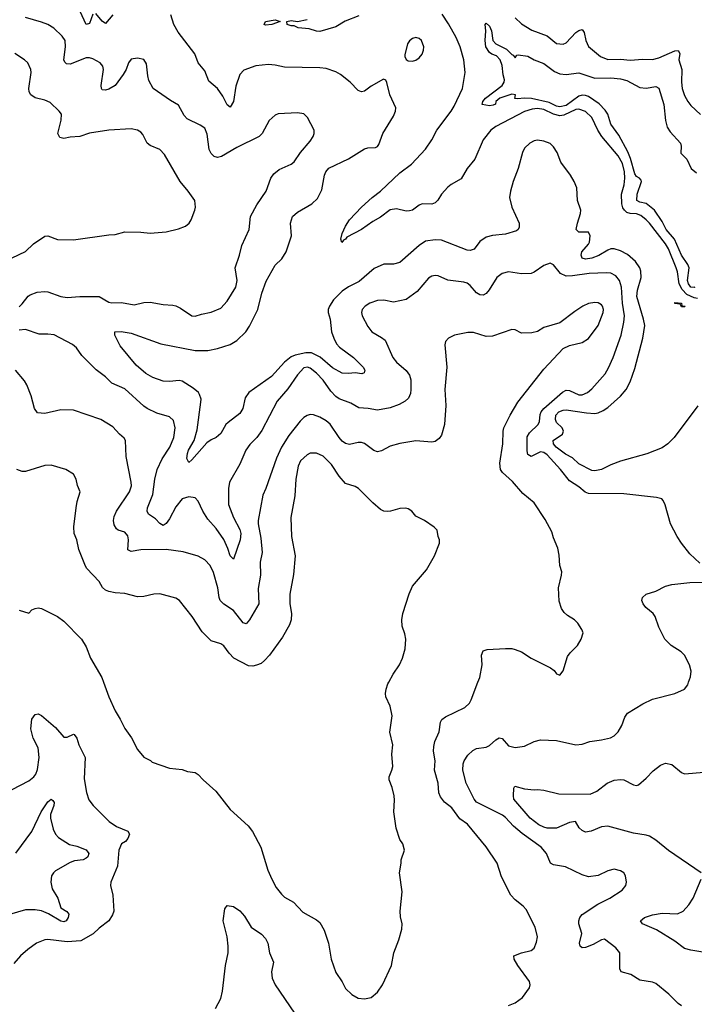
# Model space of a CAD drawing. Header units: inches. Extents: x 1245430 to 1420861, y 606325 to 671315.
# Tile 60 of 256: x 1295114 to 1299331, y 627988 to 634141. Entities that reach past the tile are written whole.
import ezdxf

# ---------------------------------------------------------------- set-up
doc = ezdxf.new("R2010")
doc.units = ezdxf.units.IN
doc.header["$MEASUREMENT"] = 0
doc.layers.add('B2692', color=7, linetype='Continuous')
doc.layers.add('B2693', color=7, linetype='Continuous')

msp = doc.modelspace()

# ---------------------------------------------------------------- linework, layer by layer
at = {"layer": 'B2692', "color": 5}
for points, elevation in [([(1295637.7, 630000), (1295670.5, 629910), (1295710, 629821), (1295742, 629770), (1295770.5, 629710.5), (1295812.3, 629652.3), (1295850, 629580.7), (1295890, 629532), (1295930.9, 629510.9), (1295941, 629501), (1296050, 629462.8), (1296130, 629454), (1296163, 629443), (1296210, 629436.3), (1296230, 629424), (1296260.7, 629390), (1296340.3, 629320.3), (1296430, 629204.9), (1296542, 629102), (1296568.3, 629068.3), (1296621.6, 628970), (1296665.4, 628825.4), (1296688.8, 628770), (1296717.8, 628717.8), (1296750, 628675.5), (1296770, 628658), (1296825.1, 628625.1), (1296883.6, 628563.6), (1296970, 628516.3), (1296990, 628498.8), (1297016.4, 628450), (1297044.4, 628370), (1297060.4, 628270), (1297090, 628186.8), (1297128.9, 628128.9), (1297150, 628085.5), (1297190, 628048.2), (1297230, 628025.5), (1297270, 628021.6), (1297310, 628030.5), (1297350, 628063), (1297382.4, 628110), (1297437.4, 628230), (1297452.8, 628310), (1297483.6, 628390), (1297502.5, 628457.5), (1297505.1, 628490), (1297493.8, 628533.8), (1297491.8, 628570), (1297503.6, 628690), (1297487, 628810), (1297499.3, 628870), (1297499, 628890), (1297519, 628950), (1297508.7, 628990), (1297490, 629018), (1297467.7, 629087.7), (1297451.6, 629190), (1297456.9, 629263.1), (1297454.3, 629290), (1297442.3, 629342.3), (1297424.2, 629390), (1297422.9, 629410), (1297440.9, 629450), (1297445.6, 629474.4), (1297439.7, 629550), (1297446.3, 629610), (1297428.3, 629688.3), (1297441.3, 629790), (1297429.8, 629849.8), (1297403.1, 629910), (1297399.8, 629930), (1297403.5, 629956.5), (1297415.8, 629990), (1297421.2, 630000)], 980), ([(1298170, 627979.1), (1298210, 627996.3), (1298257.2, 628030), (1298301.2, 628090), (1298305.2, 628110), (1298301.2, 628130), (1298227, 628230), (1298205.2, 628270), (1298202, 628290), (1298251.5, 628308.5), (1298310, 628323), (1298330, 628338.8), (1298344.4, 628375.6), (1298349.6, 628410), (1298335.8, 628470), (1298279.8, 628579.8), (1298260.8, 628600.8), (1298210, 628639.6), (1298184.7, 628670), (1298125.2, 628785.2), (1298097.4, 628870), (1298030, 628971.6), (1297913.8, 629113.8), (1297866, 629146), (1297815.4, 629215.4), (1297770, 629251.1), (1297743.5, 629283.5), (1297733.8, 629310), (1297729, 629370), (1297706.5, 629450), (1297711.5, 629510), (1297701.2, 629570), (1297701.6, 629598.4), (1297709.8, 629630), (1297735.6, 629690), (1297743.5, 629750), (1297753.3, 629766.7), (1297775.5, 629784.5), (1297896.6, 629843.4), (1297925.1, 629870), (1297936.9, 629890), (1297978.3, 630000)], 960), ([(1299250, 627977), (1299230, 627992), (1299172, 628050), (1299090, 628117.6), (1299070, 628125.6), (1298990, 628138), (1298933.7, 628173.7), (1298872.7, 628190), (1298865.4, 628210), (1298865.1, 628310), (1298839.5, 628339.5), (1298770, 628394), (1298750, 628391.1), (1298698.3, 628361.7), (1298650, 628342.4), (1298630, 628341.3), (1298617, 628350), (1298614, 628370), (1298627.9, 628430), (1298608.4, 628490), (1298608.3, 628510), (1298614.3, 628530), (1298630.7, 628549.3), (1298726.9, 628613.1), (1298802.7, 628650), (1298880.1, 628699.9), (1298902, 628730), (1298907, 628750), (1298900.9, 628790), (1298890, 628809), (1298870, 628822.7), (1298830, 628832.7), (1298790, 628821.2), (1298730, 628791.8), (1298670, 628783.7), (1298630, 628796.2), (1298525.9, 628845.9), (1298450, 628859.1), (1298431.8, 628870), (1298406.4, 628930), (1298374.5, 628970), (1298255.1, 629055.1), (1298200.8, 629100.8), (1298150, 629155.5), (1298131, 629170), (1297970, 629251.7), (1297954.6, 629270), (1297904.5, 629370), (1297884, 629450), (1297885.4, 629490), (1297892.8, 629510), (1297915.2, 629544.8), (1297945.6, 629574.4), (1297970, 629585.2), (1298030, 629594), (1298050, 629604.6), (1298090, 629640.3), (1298110, 629652.4), (1298130, 629648), (1298170, 629602.6), (1298210, 629592.7), (1298270, 629600.3), (1298330, 629630.3), (1298370, 629640.3), (1298470, 629636.5), (1298590, 629608.4), (1298630, 629613.7), (1298678, 629630), (1298750, 629639.3), (1298806.5, 629653.5), (1298830, 629666), (1298854.7, 629690), (1298876.9, 629730), (1298897.4, 629782.6), (1298913.4, 629806.6), (1299010, 629865.5), (1299070, 629894.9), (1299209.5, 629930.5), (1299270, 629956), (1299290, 629984.7), (1299295.2, 630000)], 940), ([(1295066.6, 629330), (1295170, 629383.7), (1295201.3, 629410), (1295213.7, 629426.3), (1295225.1, 629454.9), (1295234.7, 629530), (1295229.2, 629590), (1295198.8, 629650), (1295182.4, 629710), (1295189.8, 629770), (1295210, 629799.5), (1295230, 629803.7), (1295250, 629792.2), (1295336.4, 629716.4), (1295390, 629656.4), (1295410, 629657.6), (1295450, 629676.3), (1295453.1, 629673.1), (1295470, 629650.7), (1295484.1, 629610), (1295523.7, 629530), (1295517.1, 629397.1), (1295530.2, 629310.2), (1295546.3, 629266.3), (1295573, 629230), (1295673.4, 629130), (1295719.3, 629099.3), (1295790, 629070.4), (1295800.3, 629050), (1295790, 629022.9), (1295774.3, 629005.7), (1295750.6, 628990), (1295733.4, 628950), (1295724.9, 628850), (1295682.4, 628750), (1295682, 628730), (1295696.5, 628670), (1295702, 628570), (1295694.1, 628545.9), (1295670.3, 628510), (1295610, 628464.2), (1295572.4, 628427.6), (1295496.6, 628383.4), (1295410, 628378), (1295290, 628392.1), (1295270, 628389.7), (1295219.1, 628370), (1295164.4, 628330), (1295119.3, 628290), (1295077.4, 628242.6)], 960), ([(1299373.2, 628810), (1299169.2, 628949.2), (1299090, 629012.4), (1299050, 629037.3), (1299030, 629044), (1298950, 629057.7), (1298790, 629100.4), (1298750, 629097.4), (1298686.8, 629070), (1298650, 629064), (1298630, 629073.6), (1298611.8, 629090), (1298589.1, 629129.1), (1298550, 629123.7), (1298470, 629087.4), (1298412, 629088), (1298390, 629095.1), (1298359.6, 629110), (1298305.4, 629150), (1298203.6, 629270), (1298199.5, 629290), (1298202.7, 629337.3), (1298209.3, 629350.7), (1298270, 629334.9), (1298330, 629327.3), (1298349.7, 629330.3), (1298390, 629326), (1298483.4, 629303.4), (1298679.6, 629300.4), (1298721.5, 629318.5), (1298785.6, 629370), (1298830, 629389), (1298870, 629392.9), (1298890, 629390.3), (1298950, 629359.1), (1298970, 629354), (1298981.5, 629358.5), (1299030, 629400.4), (1299073.2, 629446.8), (1299119, 629481), (1299150, 629493.7), (1299190, 629487.2), (1299250, 629435.3), (1299270, 629427.4), (1299490, 629446.7)], 920), ([(1295090, 628932.7), (1295190, 629067.2), (1295247.2, 629190), (1295290, 629252.4), (1295310, 629268.7), (1295321.4, 629261.4), (1295328.8, 629248.8), (1295326.9, 629230), (1295307.1, 629172.9), (1295306.2, 629150), (1295322.2, 629082.2), (1295337, 629050), (1295357.1, 629030), (1295425.7, 628985.7), (1295470, 628976.6), (1295530, 628953.7), (1295545.8, 628930), (1295539.2, 628910), (1295530, 628901.6), (1295509.4, 628890.6), (1295456.4, 628883.6), (1295430, 628873), (1295338.3, 628821.7), (1295324, 628810), (1295311.4, 628790), (1295308.2, 628750), (1295317.3, 628710), (1295352.4, 628650), (1295371.3, 628591.3), (1295407.9, 628567.9), (1295420.3, 628550), (1295416.1, 628530), (1295403.8, 628510), (1295390, 628502.7), (1295370, 628507.4), (1295293.7, 628553.7), (1295250, 628571), (1295210, 628578.5), (1295150, 628578.3), (1295050, 628547.9)], 940), ([(1299410, 628308.8), (1299310, 628325.6), (1299270, 628336.2), (1299210, 628381.4), (1299093.6, 628453.6), (1299007, 628490), (1298993.6, 628510), (1299020.5, 628530), (1299070, 628547.5), (1299130, 628556.3), (1299226.3, 628553.7), (1299260.4, 628570), (1299297.2, 628610), (1299322.7, 628650), (1299374.5, 628770)], 920), ([(1296338, 627962), (1296370, 628024), (1296380.7, 628070), (1296400.7, 628230), (1296416.5, 628310), (1296417.1, 628350), (1296409.8, 628410), (1296384.8, 628510), (1296395.3, 628584.7), (1296410, 628604), (1296450, 628598.4), (1296490, 628572.2), (1296519.2, 628539.2), (1296560.9, 628470), (1296625, 628425), (1296650, 628398), (1296663.8, 628370), (1296674.4, 628310), (1296699.5, 628250), (1296687, 628190), (1296692.2, 628150), (1296710.4, 628110), (1296831.8, 627931.8)], 960)]:
    msp.add_lwpolyline(points, dxfattribs=dict(at, elevation=elevation))
at = {"layer": 'B2693', "color": 5}
for points, elevation in [([(1295110, 632347.2), (1295130, 632364.4), (1295166.6, 632413.4), (1295178.4, 632421.6), (1295222.8, 632437.2), (1295270, 632442.2), (1295290, 632439.7), (1295370, 632411.1), (1295410, 632405), (1295490, 632411.3), (1295610, 632410.3), (1295670, 632374.6), (1295690, 632371.4), (1295750, 632372.9), (1295830, 632359.5), (1295890, 632374.3), (1295930, 632375.3), (1296010, 632361.7), (1296070, 632357.1), (1296090, 632353), (1296118, 632338), (1296190, 632290.4), (1296210, 632288.4), (1296250, 632301.3), (1296310, 632312.7), (1296370, 632338.4), (1296410, 632381.6), (1296465.1, 632470), (1296472.3, 632510), (1296461, 632590), (1296488.5, 632670), (1296503.1, 632730), (1296548.3, 632830), (1296557.3, 632910), (1296597, 632983), (1296654.3, 633070), (1296684, 633150), (1296703, 633177), (1296736.6, 633203.4), (1296810, 633238.7), (1296830, 633252.7), (1296868.9, 633311.1), (1296930, 633381.6), (1296947.8, 633410), (1296955.1, 633430), (1296954, 633450), (1296911.8, 633530), (1296890, 633551.5), (1296850, 633558.9), (1296730, 633551.3), (1296710, 633544.5), (1296673, 633510), (1296630.3, 633429.7), (1296610.3, 633409.7), (1296470, 633342), (1296374.5, 633285.5), (1296350, 633279.7), (1296330, 633286), (1296310, 633304.4), (1296298.3, 633330), (1296285.7, 633425.7), (1296270, 633462.9), (1296242.3, 633482.2), (1296161.4, 633521.4), (1296141.9, 633541.9), (1296106.5, 633606.5), (1296055.4, 633635.4), (1295947.6, 633710), (1295921.5, 633761.5), (1295914, 633790), (1295905.8, 633865.8), (1295890, 633892), (1295850, 633899.7), (1295810, 633893.3), (1295793.1, 633870), (1295779.3, 633830), (1295761, 633799), (1295710.2, 633730), (1295670, 633705.6), (1295650, 633699.7), (1295630, 633702.9), (1295624.7, 633710), (1295623.5, 633730), (1295638.2, 633830), (1295634.2, 633850), (1295616.9, 633870), (1295570, 633895.8), (1295550, 633902), (1295530, 633901.7), (1295430, 633862.5), (1295405.2, 633865.2), (1295394.9, 633874.9), (1295388.7, 633890), (1295400.2, 633970), (1295397.3, 634010), (1295378.4, 634038.4), (1295327.9, 634087.9), (1295289.5, 634110), (1295250, 634125), (1295150, 634154)], 940), ([(1295570, 634175.8), (1295550, 634117), (1295530, 634109.6), (1295491, 634191)], 920), ([(1295695.5, 634170), (1295650, 634116), (1295630, 634131.3), (1295590, 634179.2)], 920), ([(1299353, 631727), (1299205.7, 631530), (1299165.3, 631490), (1299130, 631464.7), (1299033.1, 631426.9), (1298870, 631382.2), (1298810, 631359.5), (1298750, 631329.9), (1298710, 631321.3), (1298690, 631323.9), (1298610, 631365.8), (1298570, 631402.2), (1298525.2, 631425.2), (1298466.8, 631470), (1298451.5, 631490), (1298449, 631510), (1298507.6, 631550), (1298513.3, 631570), (1298504.6, 631590), (1298470, 631622.6), (1298462.1, 631642.1), (1298464.7, 631670), (1298483.6, 631690), (1298510, 631701.3), (1298530, 631703.1), (1298656.3, 631683.7), (1298710, 631680.5), (1298730, 631683.9), (1298761.9, 631698.1), (1298790, 631718), (1298870, 631787.8), (1298904.5, 631830), (1298930, 631877), (1298959.2, 631960.8), (1299009.9, 632150), (1299020.8, 632230), (1299013.4, 632270), (1298972.5, 632410), (1298974.8, 632450), (1298997.8, 632530), (1298996.7, 632570), (1298989.7, 632590.3), (1298963.1, 632630), (1298914.2, 632674.2), (1298870, 632696.5), (1298830, 632709.1), (1298810, 632707.9), (1298790, 632700.2), (1298734, 632666), (1298690, 632649.9), (1298650, 632643.3), (1298630.7, 632650.7), (1298623.8, 632670), (1298628.3, 632690), (1298670, 632737.2), (1298676, 632750), (1298679, 632790), (1298670, 632812.8), (1298610, 632813.5), (1298592.7, 632830), (1298599.9, 632870), (1298620.4, 632930), (1298621.5, 632950), (1298600.3, 633010), (1298597.4, 633090), (1298580.7, 633130), (1298557, 633170), (1298497.3, 633250), (1298474.2, 633310), (1298450, 633346.9), (1298430, 633366.4), (1298390, 633382), (1298350, 633386.8), (1298330, 633382.8), (1298303.1, 633370), (1298270, 633337.4), (1298257.8, 633310), (1298229.4, 633210), (1298198.3, 633130), (1298181.6, 633070), (1298175.8, 633030), (1298189.2, 632970), (1298235.2, 632870), (1298236.2, 632843.8), (1298230.6, 632830), (1298219.6, 632820.4), (1298150, 632800.7), (1298070, 632791.7), (1298030, 632780.9), (1297990, 632755.1), (1297953.9, 632706.1), (1297930, 632698), (1297910, 632699.8), (1297750, 632763), (1297710, 632765.2), (1297650, 632755.9), (1297610.2, 632730), (1297490, 632622.7), (1297450, 632612), (1297390, 632612.8), (1297330, 632585.8), (1297235.5, 632504.5), (1297170, 632471.1), (1297130, 632445), (1297075.6, 632390), (1297050.8, 632350), (1297042.7, 632330), (1297042.2, 632310), (1297053.7, 632270), (1297062.5, 632190), (1297076.6, 632150), (1297094.8, 632114.8), (1297113.6, 632093.6), (1297199.6, 632030), (1297261.6, 631970), (1297270.4, 631950), (1297266.8, 631933.2), (1297251.7, 631928.3), (1297210, 631933.6), (1297170, 631929), (1297130, 631932.2), (1297070, 631964.5), (1296992.6, 632032.6), (1296938, 632058), (1296902.2, 632057.8), (1296835.8, 632044.2), (1296810, 632033.4), (1296770, 632000.4), (1296688.3, 631911.7), (1296545.8, 631810), (1296522.7, 631777.3), (1296508.6, 631710), (1296490, 631679.8), (1296416.3, 631623.7), (1296402.4, 631610), (1296370, 631555.6), (1296342, 631530), (1296310, 631515.1), (1296283.7, 631496.3), (1296190, 631389.4), (1296170, 631373.2), (1296158.7, 631398.7), (1296163.2, 631430), (1296169.6, 631450.4), (1296204.7, 631510), (1296223.1, 631576.9), (1296246.5, 631750), (1296247.1, 631770), (1296238.1, 631798.1), (1296230.4, 631810.4), (1296198.6, 631838.6), (1296130, 631880.7), (1296110, 631885.8), (1296050, 631878.8), (1296010, 631882), (1295945.5, 631905.5), (1295902, 631930), (1295842.2, 631982.2), (1295742.4, 632102.4), (1295708.4, 632170), (1295707.3, 632190), (1295747, 632193), (1295810, 632182.6), (1295995.4, 632115.4), (1296210, 632073.5), (1296290, 632074.1), (1296350, 632085.3), (1296429.9, 632110.1), (1296470, 632135.5), (1296527.9, 632190), (1296550, 632224.9), (1296603, 632330), (1296628, 632432), (1296654.2, 632505.8), (1296710, 632606.4), (1296753.2, 632646.8), (1296778.5, 632690), (1296812.2, 632790), (1296807.2, 632870), (1296819.8, 632910), (1296850, 632937.7), (1296940.5, 632990), (1296976, 633024), (1297002.6, 633077.4), (1297018.5, 633170), (1297027, 633190), (1297047.1, 633212.9), (1297170, 633270.2), (1297270, 633333.8), (1297290, 633339.6), (1297337.1, 633342.9), (1297350, 633348), (1297359.5, 633360.5), (1297384, 633430), (1297450, 633537.1), (1297463.5, 633570), (1297465.6, 633590), (1297427, 633670), (1297409.1, 633749.1), (1297402, 633762), (1297388, 633768), (1297310, 633724.5), (1297270, 633693.6), (1297250, 633689.6), (1297230, 633697.6), (1297179.6, 633750), (1297119.1, 633799.1), (1297090, 633815.1), (1297030, 633834.8), (1296990, 633839.8), (1296770, 633843.1), (1296710, 633856.8), (1296670, 633860.3), (1296590, 633851.9), (1296515, 633825), (1296490, 633797.4), (1296464.7, 633724.7), (1296450, 633629), (1296430, 633594), (1296410, 633609.2), (1296382.9, 633662.9), (1296350, 633709.7), (1296296.1, 633756.1), (1296270, 633820.7), (1296228.6, 633870), (1296208, 633928), (1296103.6, 634063.6), (1296077.6, 634110), (1296057.5, 634170)], 920), ([(1297234.7, 634165.3), (1297149.2, 634130.8), (1297090, 634096.2), (1296990, 634066.9), (1296970, 634068.2), (1296922.6, 634082.6), (1296855.3, 634090), (1296830, 634102.9), (1296810, 634101.3), (1296785.2, 634110), (1296784, 634130), (1296810, 634135.6), (1296850, 634130.3), (1296910, 634142.8)], 880), ([(1299350, 632399.1), (1299330, 632402.5), (1299284.2, 632424.2), (1299255.2, 632455.2), (1299235.4, 632490), (1299225.4, 632565.4), (1299218, 632590), (1299170, 632707.8), (1299150, 632739.1), (1299050.5, 632870), (1299030, 632890.6), (1298996.4, 632916.4), (1298970, 632928.3), (1298930, 632929.1), (1298910, 632935.4), (1298893.7, 632950), (1298885, 632965), (1298878.6, 632990), (1298876.2, 633050), (1298891.4, 633108.6), (1298895.6, 633150), (1298893.7, 633190), (1298880.9, 633240.9), (1298854.4, 633290), (1298751.7, 633410), (1298727.7, 633450), (1298691.1, 633530), (1298650, 633567.3), (1298610, 633582.3), (1298590, 633579.5), (1298515, 633545), (1298490, 633540.3), (1298450, 633549.9), (1298390, 633579.8), (1298350, 633584.9), (1298317.9, 633582.1), (1298270, 633566), (1298090, 633473.7), (1298059.8, 633450), (1298011.2, 633390), (1297958, 633270), (1297911.3, 633210), (1297874, 633146), (1297810, 633110.8), (1297790, 633094.5), (1297750.1, 633049.9), (1297727.1, 633012.9), (1297710, 632995.1), (1297690, 632986.9), (1297630, 632989), (1297610, 632980.8), (1297570, 632951.2), (1297550, 632945.5), (1297530, 632944.8), (1297470, 632957.9), (1297430, 632952.5), (1297370, 632907), (1297320.6, 632879.4), (1297250, 632828.8), (1297158.8, 632781.2), (1297150, 632769.7), (1297136.9, 632763.1), (1297127.6, 632747.6), (1297122, 632770), (1297130, 632804), (1297150.8, 632850), (1297175.4, 632890), (1297251.3, 632970), (1297317.4, 633030), (1297368.2, 633070), (1297490, 633183.3), (1297562.8, 633237.2), (1297650, 633331), (1297689.9, 633390), (1297721.4, 633450), (1297811.9, 633570), (1297830, 633600.3), (1297881.7, 633710), (1297898.1, 633810), (1297889.3, 633890.7), (1297867.7, 633970), (1297841.6, 634030), (1297794.6, 634114.6), (1297755, 634175)], 880), ([(1298210, 634151.4), (1298250, 634115.6), (1298314.3, 634074.3), (1298410, 634039), (1298470, 633991.1), (1298510, 633988.4), (1298530, 633996.2), (1298590, 634059.7), (1298610, 634073.6), (1298630, 634079.5), (1298641.6, 634061.6), (1298652.1, 634010), (1298670, 633973.6), (1298744.2, 633910), (1298790, 633891), (1298870, 633893.9), (1298930, 633888.2), (1299010, 633894.2), (1299070, 633891), (1299110, 633903), (1299210, 633945), (1299230, 633948.5), (1299239.7, 633930), (1299234.2, 633890), (1299253.2, 633830), (1299250.9, 633750), (1299255.8, 633710), (1299270, 633666), (1299290, 633630.3), (1299310, 633603.8), (1299370, 633548.5)], 880), ([(1299333.5, 632470), (1299330, 632466.7), (1299310, 632468.3), (1299294.7, 632490), (1299288.6, 632510), (1299297.7, 632590), (1299290.3, 632610), (1299250, 632670), (1299207.6, 632770), (1299154.4, 632830), (1299130, 632878.7), (1299081.8, 632950), (1299030, 632992.6), (1298990, 632999.7), (1298972.2, 633010), (1298973.6, 633050), (1298999.9, 633130), (1298998.4, 633138.4), (1298989.1, 633150), (1298970, 633161.7), (1298958, 633178), (1298932.6, 633272.6), (1298915.7, 633315.7), (1298858.1, 633418.1), (1298810, 633488.2), (1298789.9, 633550), (1298774.4, 633574.4), (1298735.2, 633615.2), (1298670, 633660.1), (1298650, 633667.6), (1298630, 633668.1), (1298610, 633662.5), (1298530, 633604.6), (1298490, 633595.5), (1298470, 633599.3), (1298424, 633624), (1298312.7, 633647.3), (1298269.2, 633650.8), (1298225.4, 633645.4), (1298209, 633649), (1298212.3, 633670), (1298190, 633676.2), (1298116, 633650), (1298091, 633630), (1298087.1, 633612.9), (1298074.4, 633605.6), (1298050, 633602.9), (1298004, 633610), (1298009.6, 633630), (1298024.8, 633650), (1298129.3, 633730), (1298142, 633750), (1298144, 633764), (1298135.1, 633795.1), (1298130, 633855.3), (1298118, 633890), (1298094.5, 633914.5), (1298064.5, 633924.5), (1298050, 633935.1), (1298027.1, 633970), (1298022.6, 634010), (1298027.3, 634070), (1298024.2, 634110), (1298030, 634119.1), (1298050, 634101), (1298063.8, 634070), (1298071.8, 634010), (1298090, 633990.3), (1298156.7, 633956.7), (1298190, 633922.8), (1298199.1, 633919.1), (1298210, 633902), (1298222, 633918), (1298230, 633921), (1298290, 633912.4), (1298330.3, 633890.3), (1298390, 633866), (1298456.4, 633816.4), (1298490, 633801.7), (1298530, 633798.5), (1298610, 633808.5), (1298710, 633775), (1298810, 633777.8), (1298870, 633771.9), (1298910, 633761.3), (1298990, 633716), (1299030, 633711.9), (1299090, 633722.3), (1299110, 633712), (1299140.8, 633610), (1299150.1, 633510), (1299160.6, 633470), (1299180.5, 633440.5), (1299243.6, 633370), (1299249.2, 633350), (1299247.3, 633307.3), (1299284, 633270), (1299310.2, 633210), (1299344.5, 633184.5)], 860), ([(1295067.2, 632652.8), (1295150, 632692.2), (1295199.1, 632740.9), (1295270, 632787.3), (1295290, 632790.7), (1295350, 632766), (1295450, 632764.4), (1295670, 632795.8), (1295710, 632797.6), (1295770, 632814.4), (1295870, 632812.7), (1295930, 632806), (1296030, 632814.9), (1296105.4, 632834.6), (1296149.5, 632850.5), (1296173.2, 632870), (1296185.2, 632890), (1296209.4, 632950.6), (1296212.7, 632970), (1296209.4, 633010), (1296167.6, 633070), (1296117.4, 633130), (1296018.8, 633298.8), (1295989.8, 633329.8), (1295930, 633354), (1295910, 633369.4), (1295882.6, 633422.6), (1295870, 633437), (1295850, 633449.6), (1295810, 633457.6), (1295670, 633449.6), (1295550, 633430.8), (1295490, 633409.8), (1295430, 633406.4), (1295390, 633397.4), (1295363.9, 633403.9), (1295352.8, 633430), (1295373, 633513), (1295374, 633550), (1295360.9, 633570), (1295303.1, 633623.1), (1295270, 633638), (1295210, 633652.4), (1295182.6, 633670), (1295172.1, 633690), (1295170.8, 633710), (1295186.3, 633810), (1295183, 633830), (1295163.6, 633870), (1295144.5, 633890), (1295083.7, 633930)], 960), ([(1299365.1, 630745.1), (1299302.5, 630802.5), (1299249.8, 630869.8), (1299224.7, 630910), (1299182.4, 630990), (1299149.7, 631109.7), (1299136.9, 631136.9), (1299127, 631147), (1299095.1, 631155.1), (1298890, 631177.7), (1298670, 631179.8), (1298648.6, 631188.6), (1298610, 631220.4), (1298550, 631258), (1298494.6, 631330), (1298410, 631420.3), (1298390, 631435.8), (1298370, 631439.5), (1298310, 631411.8), (1298290, 631423), (1298285.5, 631445.5), (1298285.9, 631534.1), (1298300.8, 631559.2), (1298354.9, 631610), (1298362.2, 631630), (1298367, 631673), (1298373.6, 631690), (1298390.5, 631710), (1298506.1, 631813.9), (1298530, 631824.5), (1298550, 631823.7), (1298610, 631795.9), (1298630, 631795.8), (1298662.9, 631810), (1298690, 631834), (1298772.9, 631927.1), (1298794.8, 631965.2), (1298822.9, 632030), (1298873.7, 632170), (1298891.2, 632250), (1298893.7, 632290), (1298880.9, 632370), (1298875.3, 632470), (1298863.7, 632510), (1298840.6, 632540.6), (1298810, 632556.8), (1298781.5, 632558.5), (1298674.4, 632554.4), (1298570, 632539.8), (1298530, 632538.7), (1298494, 632554), (1298450, 632609.5), (1298430, 632618.4), (1298390, 632603.6), (1298330, 632563), (1298310, 632555.1), (1298250, 632552.3), (1298170, 632564.7), (1298130, 632554.3), (1298097, 632530), (1298048.5, 632451.5), (1298030, 632429.7), (1298010, 632419.7), (1297990, 632421.1), (1297970, 632433), (1297930, 632478.9), (1297910, 632493.7), (1297890, 632500.4), (1297790, 632513.7), (1297730, 632538.9), (1297710, 632543), (1297690, 632538.7), (1297670, 632525.4), (1297597.3, 632442.7), (1297530, 632392.4), (1297450, 632375.6), (1297390, 632388.7), (1297350, 632386.8), (1297303, 632370), (1297272.4, 632350), (1297255.5, 632330), (1297250.5, 632310), (1297255.5, 632290), (1297290, 632223), (1297314.9, 632190), (1297375.6, 632155.6), (1297397.7, 632137.7), (1297445.5, 632030), (1297470, 631999.6), (1297529, 631949), (1297550, 631919.5), (1297558.6, 631890), (1297558.5, 631830), (1297555.9, 631804.1), (1297545, 631775), (1297523.6, 631756.4), (1297485, 631735), (1297430, 631715.9), (1297350, 631701), (1297291.5, 631711.5), (1297234.7, 631714.7), (1297183.8, 631743.8), (1297110.5, 631770.5), (1297090, 631785), (1297059.4, 631819.3), (1297010, 631888), (1296970, 631932), (1296930, 631962.6), (1296913.3, 631970), (1296890, 631965.6), (1296850, 631921.5), (1296790, 631834.2), (1296722.3, 631757.7), (1296627, 631573), (1296596.5, 631530), (1296553.2, 631486.8), (1296526.4, 631450), (1296490, 631362.9), (1296425.8, 631250), (1296419.7, 631210), (1296419.4, 631110), (1296449.2, 631029.2), (1296490, 630953.7), (1296496.3, 630930), (1296492.2, 630890), (1296450, 630769.4), (1296430, 630789.5), (1296415.7, 630835.7), (1296390, 630891.5), (1296341.1, 630961.1), (1296290, 631019.7), (1296259.3, 631070), (1296230, 631131.6), (1296210, 631152.4), (1296170, 631159.1), (1296130, 631145.6), (1296090, 631096.9), (1296050, 631020.5), (1296030, 630992.8), (1296010, 630980.5), (1295990, 630991.8), (1295961.6, 631021.6), (1295918, 631050), (1295909.8, 631070), (1295912.7, 631090), (1295946.5, 631173.5), (1295957.5, 631270), (1295973, 631330), (1296003.9, 631396.1), (1296052.7, 631470), (1296077.6, 631530), (1296085.6, 631590), (1296075.1, 631635.1), (1296050, 631658), (1295970, 631681.7), (1295910, 631711.8), (1295890, 631724.5), (1295770, 631834.3), (1295689.9, 631869.9), (1295650, 631908.7), (1295592.5, 631952.5), (1295502.8, 632042.8), (1295469.6, 632090), (1295442.9, 632110), (1295330, 632171.6), (1295290, 632176.2), (1295235.2, 632175.2), (1295150, 632204.5), (1295110, 632200.4)], 940), ([(1297978.3, 630000), (1297989.6, 630030), (1298005.1, 630110), (1298000.5, 630170), (1298010, 630195.5), (1298034.9, 630205.1), (1298150, 630211.5), (1298190, 630210.3), (1298210, 630204.4), (1298251.3, 630190), (1298312, 630150), (1298432, 630090), (1298454.4, 630074.4), (1298470, 630052), (1298490, 630044.7), (1298510, 630072), (1298538.9, 630161.1), (1298555.4, 630184.6), (1298601.2, 630230), (1298624, 630270), (1298635.3, 630310), (1298628.7, 630330), (1298602, 630370), (1298582, 630390), (1298537.7, 630417.7), (1298516.9, 630436.9), (1298501.6, 630461.6), (1298486.8, 630506.8), (1298480.9, 630590), (1298501.2, 630670), (1298502, 630690), (1298489.4, 630729.4), (1298485.6, 630794.4), (1298477.5, 630837.5), (1298450, 630902), (1298439.4, 630939.4), (1298397.8, 631017.8), (1298330, 631120.9), (1298259.5, 631179.5), (1298194.9, 631254.9), (1298130.8, 631310.8), (1298118.9, 631330), (1298114.5, 631370), (1298134.8, 631490), (1298135.1, 631570), (1298139.1, 631590), (1298179.1, 631670), (1298228.4, 631750), (1298390, 631955.8), (1298510, 632085.5), (1298550, 632104.4), (1298630, 632123.8), (1298670, 632148.2), (1298730, 632230.4), (1298760.7, 632310), (1298762.5, 632330), (1298757.2, 632350), (1298750, 632359.7), (1298730, 632371.6), (1298710, 632374), (1298670, 632366), (1298634.4, 632350), (1298583.1, 632316.9), (1298490, 632247), (1298390, 632218), (1298350, 632192.3), (1298316.1, 632183.9), (1298250, 632182), (1298210, 632202), (1298190, 632205.6), (1298070, 632163.1), (1298030, 632161.7), (1297950, 632186), (1297914.2, 632185.8), (1297831.3, 632170), (1297794.8, 632150), (1297774.8, 632130), (1297770.5, 632109.5), (1297784.4, 631970), (1297770.3, 631830), (1297778.3, 631730), (1297768.8, 631610), (1297750, 631545.2), (1297736, 631524), (1297710, 631503.7), (1297690, 631499.5), (1297590, 631508), (1297490, 631493), (1297430, 631476.3), (1297374.6, 631445.4), (1297350, 631440.9), (1297328.4, 631448.4), (1297270, 631492.6), (1297250, 631498.3), (1297230, 631498.5), (1297174.4, 631485.6), (1297150, 631491.8), (1297130, 631506.6), (1297110, 631529.8), (1297053.5, 631613.5), (1297030, 631634.4), (1296990, 631656.5), (1296950, 631671), (1296930, 631672.4), (1296910, 631666.9), (1296890, 631654.3), (1296867.5, 631632.5), (1296797.1, 631542.9), (1296750.7, 631469.3), (1296718.8, 631401.2), (1296651.6, 631210), (1296633.1, 631170), (1296605.4, 631010), (1296605.2, 630990), (1296621.5, 630901.5), (1296629.3, 630810), (1296616.8, 630750), (1296618.5, 630670), (1296605.4, 630585.4), (1296607.7, 630490), (1296550, 630389.5), (1296530, 630365.6), (1296510, 630371.3), (1296450, 630448.1), (1296388.8, 630488.8), (1296367.8, 630510), (1296360.7, 630530), (1296352.5, 630590), (1296325, 630685), (1296303.5, 630730), (1296270, 630765.6), (1296230, 630787.6), (1296134.8, 630814.8), (1296029.8, 630829.8), (1295870, 630828.2), (1295810, 630817.3), (1295790, 630827), (1295794.8, 630890), (1295790, 630915.6), (1295770, 630937.2), (1295730, 630949.8), (1295718.5, 630958.5), (1295704, 630984), (1295699.5, 631010), (1295703.4, 631036.6), (1295718.9, 631070), (1295801, 631190), (1295811.8, 631228.2), (1295810.9, 631250), (1295778.7, 631410), (1295775.4, 631510), (1295765.9, 631525.9), (1295737, 631550), (1295696.4, 631596.4), (1295621.8, 631641.8), (1295450, 631700.5), (1295370, 631703.5), (1295270, 631678.9), (1295223.9, 631683.9), (1295206.2, 631710), (1295185.7, 631790), (1295158.8, 631858.8), (1295144.2, 631884.2), (1295087.8, 631950)], 960), ([(1297421.2, 630000), (1297448.7, 630051.3), (1297487.3, 630110), (1297505.6, 630150), (1297522.4, 630210), (1297527, 630270), (1297522, 630302), (1297505.2, 630350), (1297502.7, 630390), (1297509.4, 630430), (1297547.7, 630552.3), (1297570, 630601), (1297656.9, 630703.1), (1297706.6, 630790), (1297738, 630870), (1297738, 630890), (1297728.7, 630910), (1297724, 630950), (1297704, 630970), (1297644, 631010), (1297590, 631037.2), (1297564, 631070), (1297542.9, 631082.9), (1297527.3, 631087.3), (1297490, 631086), (1297431.5, 631068.5), (1297410, 631066.9), (1297390, 631069.7), (1297370, 631079.7), (1297321.5, 631121.5), (1297231.4, 631211.4), (1297210, 631223.1), (1297150, 631242.4), (1297110, 631288.2), (1297061.9, 631361.9), (1297010, 631412.4), (1296970, 631432.6), (1296930, 631431.1), (1296910, 631422), (1296870, 631383.5), (1296853.8, 631350), (1296840.6, 631270), (1296834.6, 631165.4), (1296809.3, 631030), (1296813.5, 630910), (1296834.8, 630790), (1296825.8, 630674.2), (1296801.5, 630550), (1296802.7, 630490), (1296812.6, 630430), (1296810.2, 630389.8), (1296800, 630360), (1296757.5, 630282.5), (1296675.3, 630170), (1296644.9, 630135.1), (1296622.5, 630117.5), (1296594.1, 630105.9), (1296570, 630100.7), (1296543.4, 630103.4), (1296451.4, 630151.4), (1296422.3, 630182.3), (1296390, 630227.3), (1296370, 630240.7), (1296310, 630258), (1296255.2, 630315.2), (1296191.5, 630410), (1296113.3, 630510), (1296090, 630526.3), (1295990, 630552.4), (1295952, 630550), (1295890, 630535.6), (1295850, 630534.7), (1295770, 630555.1), (1295710, 630558.4), (1295670, 630567.6), (1295650, 630576.2), (1295632.2, 630592.2), (1295609.6, 630630), (1295534.3, 630710), (1295525.7, 630725.7), (1295482.9, 630830), (1295471.8, 630890), (1295455.1, 630930), (1295451.5, 630971.5), (1295466.2, 631090), (1295472.4, 631130), (1295491.6, 631190), (1295475.1, 631230), (1295466.6, 631270), (1295450, 631301.2), (1295402, 631330), (1295310, 631357), (1295270, 631355.1), (1295150, 631317.6), (1295130, 631316.2), (1295096, 631330)], 980), ([(1299295.2, 630000), (1299306.5, 630033.5), (1299311.5, 630070), (1299301.6, 630110), (1299269.4, 630170), (1299249.2, 630190), (1299185.2, 630230), (1299146.6, 630270), (1299110, 630344), (1299086, 630410), (1299072.8, 630430), (1299028.1, 630468.1), (1299011.3, 630490), (1299003.6, 630510), (1299006.6, 630530), (1299029.2, 630550), (1299089.3, 630570), (1299150, 630600.3), (1299189.7, 630610.3), (1299302.5, 630622.5), (1299390, 630624.9)], 940), ([(1295110, 630451.3), (1295170, 630432), (1295190, 630452), (1295210, 630462), (1295230, 630464.7), (1295250, 630461), (1295350, 630411), (1295390, 630381), (1295501, 630270), (1295530, 630222), (1295556.3, 630150), (1295626.7, 630030), (1295637.7, 630000)], 980)]:
    msp.add_lwpolyline(points, dxfattribs=dict(at, elevation=elevation))
for points, elevation in [([(1296650, 634106.3), (1296642.4, 634110), (1296650.3, 634130.3), (1296710, 634139.5), (1296741, 634130), (1296690, 634109.9)], 880), ([(1297590, 634029.7), (1297570, 634023.5), (1297550, 634007.6), (1297537.4, 633990), (1297522, 633922), (1297522, 633910), (1297530, 633891.3), (1297542.8, 633882.8), (1297570, 633880.4), (1297590, 633887.2), (1297610, 633901.3), (1297630, 633926), (1297638.7, 633950), (1297639.8, 633970), (1297624.7, 634010), (1297610, 634022.6)], 920), ([(1299250, 632346), (1299242, 632362), (1299210, 632366), (1299210, 632374), (1299251, 632370), (1299252, 632352), (1299274, 632350), (1299270, 632346)], 880)]:
    msp.add_lwpolyline(points, close=True, dxfattribs=dict(at, elevation=elevation))

doc.saveas('drawing.dxf')
